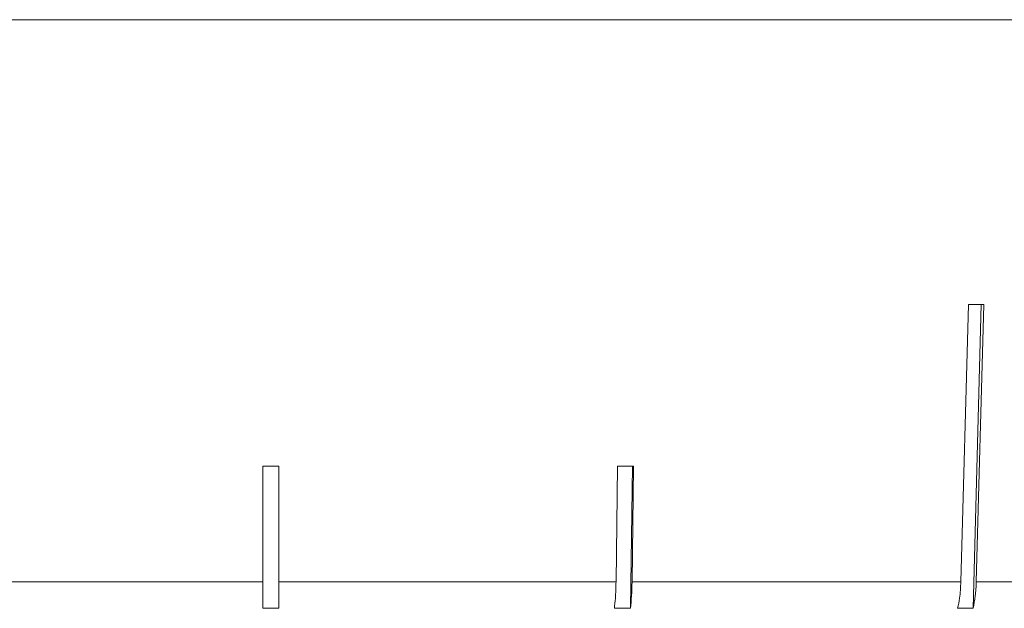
# Model space of a CAD drawing. Header units: inches. Extents: x -4.1 to 22.6, y -10.2 to 17.8.
# Tile 83 of 142: x 12.314 to 12.921, y -0.93 to -0.567. Entities that reach past the tile are written whole.
import ezdxf

# ---------------------------------------------------------------- set-up
doc = ezdxf.new("R2010")
doc.units = ezdxf.units.IN
doc.header["$MEASUREMENT"] = 0

msp = doc.modelspace()

# ---------------------------------------------------------------- linework, layer by layer
at = {"color": 7, "linetype": 'Continuous', "lineweight": 15}
for p, q in [((13.93663, -0.56712), (11.00063, -0.56712)), ((12.89879, -0.74288), (12.89417, -0.91382)), ((12.90169, -0.93019), (12.90675, -0.74288)), ((12.90368, -0.91382), (12.9083, -0.74288)), ((12.46363, -0.8425), (12.46363, -0.91382)), ((12.47363, -0.91382), (12.47363, -0.8425)), ((12.6825, -0.8425), (12.68152, -0.91382)), ((12.69039, -0.93019), (12.69159, -0.8425)), ((12.6914, -0.91382), (12.69237, -0.8425)), ((12.25574, -0.91382), (12.46363, -0.91382)), ((12.47363, -0.91382), (12.68152, -0.91382)), ((12.6914, -0.91382), (12.89417, -0.91382)), ((12.90368, -0.91382), (13.09634, -0.91382)), ((12.47363, -0.93019), (12.46363, -0.93019)), ((12.69039, -0.93019), (12.68051, -0.93019)), ((12.90169, -0.93019), (12.89218, -0.93019))]:
    msp.add_line(p, q, dxfattribs=at)
for centre, major_axis, ratio, start_param, end_param in [((12.46527, -0.6188), (1.41825, -0.03861), 0.083147, 5.025295, 5.032346), ((12.46863, -0.71918), (1.40946, 0), 0.087491, 4.708842, 4.715936), ((12.46694, -0.71918), (1.40946, -0.01944), 0.086398, 4.867117, 4.874212)]:
    msp.add_ellipse(centre, major_axis=major_axis, ratio=ratio, start_param=start_param, end_param=end_param, dxfattribs=at)
for points, knots in [([(12.46363, -0.91382), (12.46363, -0.91391), (12.46363, -0.91746), (12.46363, -0.92312), (12.46363, -0.92816), (12.46363, -0.93004), (12.46363, -0.93019)], [0, 0, 0, 0, 0.015192, 0.600801, 0.967318, 1, 1, 1, 1]), ([(12.47363, -0.93019), (12.47363, -0.93004), (12.47363, -0.92714), (12.47363, -0.92174), (12.47363, -0.91606), (12.47363, -0.91382)], [0, 0, 0, 0, 0.032685, 0.618346, 1, 1, 1, 1]), ([(12.68152, -0.91382), (12.68143, -0.91729), (12.68126, -0.92321), (12.68073, -0.92814), (12.68051, -0.93019)], [0, 0, 0, 0, 0.585345, 1, 1, 1, 1]), ([(12.69039, -0.93019), (12.69065, -0.92771), (12.69117, -0.92272), (12.69132, -0.9168), (12.6914, -0.91382)], [0, 0, 0, 0, 0.496928, 1, 1, 1, 1]), ([(12.89417, -0.91382), (12.89398, -0.91729), (12.89366, -0.92321), (12.89261, -0.92814), (12.89218, -0.93019)], [0, 0, 0, 0, 0.5853453, 1, 1, 1, 1]), ([(12.90169, -0.93019), (12.9022, -0.92771), (12.90323, -0.92272), (12.90353, -0.9168), (12.90368, -0.91382)], [0, 0, 0, 0, 0.496901, 1, 1, 1, 1])]:
    msp.add_open_spline(points, degree=3, knots=knots, dxfattribs=at)

doc.saveas('drawing.dxf')
